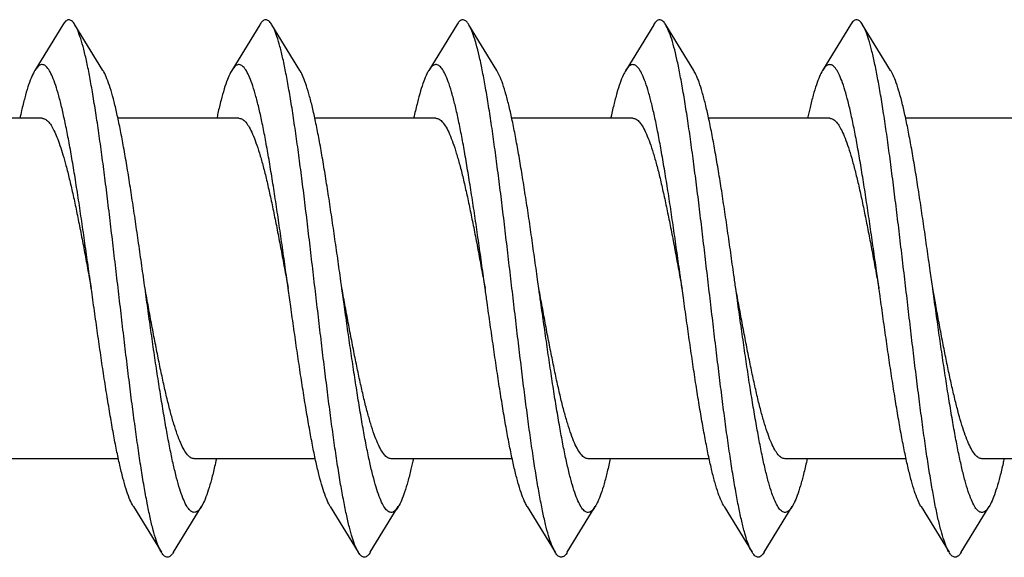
# Model space of a CAD drawing. Header units: millimetres. Extents: x 177 to 351, y 32 to 305.
# Tile 64 of 80: x 297.21 to 298.31, y 253.598 to 254.199. Entities that reach past the tile are written whole.
import ezdxf

# ---------------------------------------------------------------- set-up
doc = ezdxf.new("R2010")
doc.units = ezdxf.units.MM
doc.header["$LTSCALE"] = 30.734
doc.layers.get('0').update_dxf_attribs({"linetype": 'CONTINUOUS'})

msp = doc.modelspace()

# ---------------------------------------------------------------- linework, layer by layer
at = {"color": 7, "linetype": 'Continuous'}
for p, q in [((297.2581, 254.193), (297.2268, 254.142)), ((297.3028, 254.142), (297.2715, 254.193)), ((297.4781, 254.193), (297.4468, 254.142)), ((297.5228, 254.142), (297.4915, 254.193)), ((297.6981, 254.193), (297.6668, 254.142)), ((297.7428, 254.142), (297.7115, 254.193)), ((297.9181, 254.193), (297.8868, 254.142)), ((297.9628, 254.142), (297.9315, 254.193)), ((298.1381, 254.193), (298.1068, 254.142)), ((298.1828, 254.142), (298.1515, 254.193)), ((297.2348, 254.0885), (297.0996, 254.0885)), ((297.4548, 254.0885), (297.3196, 254.0885)), ((297.6748, 254.0885), (297.5396, 254.0885)), ((297.8948, 254.0885), (297.7596, 254.0885)), ((298.1148, 254.0885), (297.9796, 254.0885)), ((298.3348, 254.0885), (298.1996, 254.0885)), ((297.32, 253.7085), (297.1848, 253.7085)), ((297.54, 253.7085), (297.4048, 253.7085)), ((297.76, 253.7085), (297.6248, 253.7085)), ((297.98, 253.7085), (297.8448, 253.7085)), ((298.2, 253.7085), (298.0648, 253.7085)), ((298.42, 253.7085), (298.2848, 253.7085)), ((297.3368, 253.6551), (297.3681, 253.604)), ((297.3815, 253.604), (297.4128, 253.6551)), ((297.5568, 253.6551), (297.5881, 253.604)), ((297.6015, 253.604), (297.6328, 253.6551)), ((297.7768, 253.6551), (297.8081, 253.604)), ((297.8215, 253.604), (297.8528, 253.6551)), ((297.9968, 253.6551), (298.0281, 253.604)), ((298.0415, 253.604), (298.0728, 253.6551)), ((298.2168, 253.6551), (298.2481, 253.604)), ((298.2615, 253.604), (298.2928, 253.6551))]:
    msp.add_line(p, q, dxfattribs=at)
for points, knots in [([(297.2715, 254.193), (297.2714, 254.1931), (297.2704, 254.1948), (297.2686, 254.1973), (297.2644, 254.1991), (297.2606, 254.1968), (297.2589, 254.1944), (297.2581, 254.193)], [0, 0, 0, 0, 0.00055722, 0.00571205, 0.00927226, 0.01302251, 0.01794203, 0.01794203, 0.01794203, 0.01794203]), ([(297.2915, 254.1156), (297.2904, 254.1219), (297.2883, 254.1338), (297.285, 254.1505), (297.2816, 254.1649), (297.2783, 254.1768), (297.2751, 254.186), (297.2727, 254.191), (297.2715, 254.193)], [0, 0, 0, 0, 0.01919884, 0.03625454, 0.0510101, 0.06338119, 0.0732765, 0.08017102, 0.08017102, 0.08017102, 0.08017102]), ([(297.4915, 254.193), (297.4912, 254.1935), (297.49, 254.1954), (297.4877, 254.1981), (297.4833, 254.1989), (297.4802, 254.1962), (297.4787, 254.1941), (297.4781, 254.193)], [0, 0, 0, 0, 0.00198467, 0.00666205, 0.01006883, 0.01415383, 0.01794726, 0.01794726, 0.01794726, 0.01794726]), ([(297.5881, 253.604), (297.5868, 253.6061), (297.5843, 253.6113), (297.5811, 253.6207), (297.5778, 253.6327), (297.5745, 253.6472), (297.5712, 253.6639), (297.5678, 253.6829), (297.5645, 253.7038), (297.5611, 253.7266), (297.5578, 253.7509), (297.5544, 253.7766), (297.5511, 253.8034), (297.5477, 253.8311), (297.5444, 253.8595), (297.541, 253.8881), (297.5376, 253.9169), (297.5343, 253.9456), (297.5309, 253.9738), (297.5276, 254.0012), (297.5242, 254.0278), (297.5209, 254.0531), (297.5175, 254.077), (297.5142, 254.0993), (297.5108, 254.1197), (297.5075, 254.138), (297.5042, 254.1542), (297.5009, 254.1679), (297.4976, 254.1792), (297.4945, 254.1874), (297.4924, 254.1916), (297.4915, 254.193)], [0, 0, 0, 0, 0.0072633, 0.0172628, 0.0297379, 0.0445911, 0.0617428, 0.0810258, 0.1022919, 0.1253486, 0.149977, 0.1759846, 0.2030892, 0.2311044, 0.2597036, 0.2887039, 0.3177587, 0.3466829, 0.3751371, 0.402927, 0.4297471, 0.4553892, 0.4796036, 0.50217, 0.5229051, 0.5415972, 0.5581236, 0.5723125, 0.5841018, 0.5934066, 0.5983073, 0.5983073, 0.5983073, 0.5983073]), ([(297.7115, 254.193), (297.711, 254.1939), (297.7095, 254.196), (297.7067, 254.1987), (297.7023, 254.1984), (297.6998, 254.1956), (297.6985, 254.1937), (297.6981, 254.193)], [0, 0, 0, 0, 0.00328453, 0.00753262, 0.01091093, 0.01540437, 0.01794745, 0.01794745, 0.01794745, 0.01794745]), ([(297.8081, 253.604), (297.8078, 253.6044), (297.8063, 253.6071), (297.8036, 253.6133), (297.8003, 253.6233), (297.797, 253.6359), (297.7937, 253.651), (297.7904, 253.6683), (297.787, 253.6877), (297.7837, 253.7091), (297.7803, 253.7322), (297.777, 253.7569), (297.7736, 253.7829), (297.7703, 253.81), (297.7669, 253.8378), (297.7636, 253.8663), (297.7602, 253.895), (297.7568, 253.9238), (297.7535, 253.9523), (297.7501, 253.9804), (297.7468, 254.0077), (297.7434, 254.0339), (297.7401, 254.059), (297.7367, 254.0825), (297.7334, 254.1043), (297.73, 254.1242), (297.7267, 254.1421), (297.7234, 254.1577), (297.7201, 254.1709), (297.7168, 254.1815), (297.7139, 254.1887), (297.7121, 254.1921), (297.7115, 254.193)], [0, 0, 0, 0, 0.0012934, 0.0094255, 0.0200172, 0.0330677, 0.048483, 0.066152, 0.0859322, 0.1076321, 0.1310943, 0.1560592, 0.1823624, 0.2096946, 0.2378834, 0.2665929, 0.2956375, 0.3246815, 0.3535189, 0.3818416, 0.4094171, 0.435988, 0.4612983, 0.4851499, 0.5072858, 0.5275587, 0.5457399, 0.5617259, 0.5753459, 0.586548, 0.5952658, 0.5983105, 0.5983105, 0.5983105, 0.5983105]), ([(297.9315, 254.193), (297.9308, 254.1943), (297.9292, 254.1965), (297.9257, 254.199), (297.9213, 254.1977), (297.9194, 254.195), (297.9183, 254.1933), (297.9181, 254.193)], [0, 0, 0, 0, 0.00446084, 0.00834416, 0.01182215, 0.01677786, 0.01794552, 0.01794552, 0.01794552, 0.01794552]), ([(298.0281, 253.604), (298.0275, 253.6049), (298.0257, 253.6083), (298.0228, 253.6154), (298.0195, 253.6261), (298.0162, 253.6393), (298.0129, 253.6549), (298.0096, 253.6727), (298.0062, 253.6926), (298.0029, 253.7144), (297.9995, 253.738), (297.9962, 253.763), (297.9928, 253.7892), (297.9895, 253.8165), (297.9861, 253.8446), (297.9828, 253.8731), (297.9794, 253.9019), (297.976, 253.9306), (297.9727, 253.9591), (297.9693, 253.987), (297.966, 254.014), (297.9626, 254.04), (297.9593, 254.0647), (297.9559, 254.0879), (297.9526, 254.1092), (297.9492, 254.1287), (297.9459, 254.146), (297.9426, 254.161), (297.9393, 254.1736), (297.936, 254.1837), (297.9333, 254.1899), (297.9318, 254.1926), (297.9315, 254.193)], [0, 0, 0, 0, 0.0030122, 0.0117273, 0.0229129, 0.0365313, 0.0525032, 0.0706805, 0.0909447, 0.1130717, 0.1369227, 0.162217, 0.1887971, 0.2163489, 0.244691, 0.2735026, 0.3025705, 0.3315955, 0.3603252, 0.3885049, 0.4158494, 0.4421536, 0.4671237, 0.4905954, 0.5122951, 0.5320915, 0.5497574, 0.5651926, 0.5782417, 0.588852, 0.5969875, 0.5983105, 0.5983105, 0.5983105, 0.5983105]), ([(298.1515, 254.193), (298.1515, 254.1931), (298.1505, 254.1946), (298.1488, 254.1972), (298.1446, 254.1991), (298.1406, 254.1969), (298.1389, 254.1945), (298.1381, 254.193)], [0, 0, 0, 0, 0.00026484, 0.00551808, 0.00912064, 0.01281663, 0.01793961, 0.01793961, 0.01793961, 0.01793961]), ([(298.1581, 254.177), (298.1571, 254.1802), (298.1553, 254.1857), (298.1528, 254.1909), (298.1515, 254.193)], [0, 0, 0, 0, 0.0100154, 0.01731004, 0.01731004, 0.01731004, 0.01731004]), ([(298.2481, 253.604), (298.2472, 253.6054), (298.2451, 253.6096), (298.2421, 253.6178), (298.2388, 253.629), (298.2354, 253.6428), (298.2321, 253.6589), (298.2288, 253.6773), (298.2254, 253.6977), (298.2221, 253.7199), (298.2187, 253.7438), (298.2154, 253.7691), (298.212, 253.7957), (298.2087, 253.8232), (298.2053, 253.8513), (298.202, 253.88), (298.1986, 253.9088), (298.1952, 253.9375), (298.1919, 253.9658), (298.1885, 253.9935), (298.1852, 254.0203), (298.1818, 254.046), (298.1785, 254.0704), (298.1751, 254.0931), (298.1718, 254.1141), (298.1684, 254.133), (298.1651, 254.1498), (298.1618, 254.1643), (298.1594, 254.1731), (298.1581, 254.177)], [0, 0, 0, 0, 0.0048677, 0.0141672, 0.0259444, 0.0401261, 0.0566445, 0.0753249, 0.0960592, 0.118607, 0.1428298, 0.1684464, 0.1952842, 0.223048, 0.2515229, 0.2804283, 0.3094987, 0.3384904, 0.3670976, 0.3951144, 0.4222198, 0.4482382, 0.4728614, 0.4959366, 0.5171943, 0.5365004, 0.5536464, 0.5685212, 0.5809972, 0.5809972, 0.5809972, 0.5809972]), ([(297.2615, 254.0794), (297.2603, 254.0849), (297.2581, 254.0953), (297.2547, 254.1097), (297.2512, 254.122), (297.2477, 254.1321), (297.2443, 254.1398), (297.2409, 254.1451), (297.2372, 254.1485), (297.2327, 254.1486), (297.2293, 254.1458), (297.2276, 254.1433), (297.2268, 254.142)], [0, 0, 0, 0, 0.01685147, 0.03174604, 0.04454213, 0.05517128, 0.06357456, 0.06983721, 0.07424999, 0.07779143, 0.08209036, 0.08686689, 0.08686689, 0.08686689, 0.08686689]), ([(297.5098, 253.8985), (297.5096, 253.9002), (297.5081, 253.9103), (297.5056, 253.9287), (297.502, 253.9535), (297.4985, 253.9777), (297.495, 254.0011), (297.4915, 254.0235), (297.488, 254.0446), (297.4845, 254.0642), (297.481, 254.0822), (297.4775, 254.0982), (297.474, 254.1123), (297.4705, 254.1241), (297.4671, 254.1337), (297.4636, 254.141), (297.4602, 254.1459), (297.4564, 254.1488), (297.4519, 254.1482), (297.449, 254.1453), (297.4474, 254.143), (297.4468, 254.142)], [0, 0, 0, 0, 0.0051457, 0.0305874, 0.0556972, 0.0802809, 0.104029, 0.126774, 0.1482227, 0.1682298, 0.1865431, 0.2030395, 0.2175299, 0.2299229, 0.2401195, 0.2481056, 0.2539746, 0.2581154, 0.2616764, 0.2662708, 0.2700307, 0.2700307, 0.2700307, 0.2700307]), ([(297.7298, 253.8985), (297.7293, 253.9018), (297.7277, 253.9135), (297.7249, 253.9335), (297.7214, 253.9582), (297.7179, 253.9823), (297.7143, 254.0055), (297.7108, 254.0277), (297.7073, 254.0485), (297.7038, 254.0678), (297.7003, 254.0854), (297.6968, 254.1011), (297.6933, 254.1147), (297.6898, 254.1262), (297.6864, 254.1353), (297.6829, 254.1421), (297.6796, 254.1467), (297.6755, 254.149), (297.6712, 254.1477), (297.6686, 254.1448), (297.6672, 254.1427), (297.6668, 254.142)], [0, 0, 0, 0, 0.0100558, 0.0354386, 0.0604798, 0.0849138, 0.1084931, 0.1310044, 0.1521912, 0.1718899, 0.1898619, 0.2059885, 0.2200775, 0.2320585, 0.2418235, 0.2493943, 0.2548817, 0.2587936, 0.2624388, 0.2673614, 0.2700297, 0.2700297, 0.2700297, 0.2700297]), ([(297.9498, 253.8985), (297.9491, 253.9034), (297.9472, 253.9167), (297.9442, 253.9383), (297.9407, 253.9629), (297.9372, 253.9868), (297.9337, 254.0099), (297.9301, 254.0318), (297.9266, 254.0524), (297.9231, 254.0713), (297.9196, 254.0886), (297.9161, 254.1039), (297.9126, 254.1171), (297.9092, 254.1281), (297.9057, 254.1368), (297.9023, 254.1432), (297.8989, 254.1473), (297.8946, 254.149), (297.8905, 254.1471), (297.8883, 254.1443), (297.887, 254.1424), (297.8868, 254.142)], [0, 0, 0, 0, 0.0149598, 0.0402828, 0.0652398, 0.089512, 0.1129185, 0.1351784, 0.1561066, 0.17548, 0.1931153, 0.2088584, 0.2225503, 0.2341101, 0.243449, 0.2506043, 0.2557295, 0.2594603, 0.2632519, 0.2685266, 0.2700281, 0.2700281, 0.2700281, 0.2700281]), ([(298.1281, 254.1306), (298.1271, 254.1334), (298.1251, 254.1382), (298.1216, 254.1441), (298.1181, 254.1479), (298.1138, 254.1489), (298.1098, 254.1464), (298.1078, 254.1437), (298.1068, 254.142), (298.1068, 254.142)], [0, 0, 0, 0, 0.00891863, 0.01566068, 0.02044774, 0.02405316, 0.02804814, 0.03369168, 0.03395016, 0.03395016, 0.03395016, 0.03395016]), ([(297.2268, 254.142), (297.2265, 254.1416), (297.2249, 254.1388), (297.2221, 254.1327), (297.2187, 254.1229), (297.2152, 254.1108), (297.2123, 254.099), (297.2106, 254.0914), (297.21, 254.0885)], [0, 0, 0, 0, 0.00133458, 0.00956894, 0.02002736, 0.03265981, 0.04739633, 0.05620249, 0.05620249, 0.05620249, 0.05620249]), ([(297.3215, 254.0794), (297.3203, 254.0849), (297.3181, 254.0953), (297.3147, 254.1097), (297.3112, 254.122), (297.3077, 254.1321), (297.3049, 254.1385), (297.3032, 254.1414), (297.3028, 254.142)], [0, 0, 0, 0, 0.01685147, 0.03174604, 0.04454213, 0.05517128, 0.06357456, 0.06546582, 0.06546582, 0.06546582, 0.06546582]), ([(297.4468, 254.142), (297.4463, 254.1412), (297.4444, 254.1379), (297.4415, 254.131), (297.438, 254.1207), (297.4345, 254.1082), (297.4319, 254.0972), (297.4304, 254.0904), (297.43, 254.0885)], [0, 0, 0, 0, 0.00275039, 0.01140756, 0.02229354, 0.03533146, 0.05046568, 0.05620184, 0.05620184, 0.05620184, 0.05620184]), ([(297.5698, 253.8985), (297.5696, 253.9002), (297.5681, 253.9103), (297.5656, 253.9287), (297.562, 253.9535), (297.5585, 253.9777), (297.555, 254.0011), (297.5515, 254.0235), (297.548, 254.0446), (297.5445, 254.0642), (297.541, 254.0822), (297.5375, 254.0982), (297.534, 254.1123), (297.5305, 254.1241), (297.5271, 254.1337), (297.5244, 254.1394), (297.5229, 254.1418), (297.5228, 254.142)], [0, 0, 0, 0, 0.0051457, 0.0305874, 0.0556972, 0.0802809, 0.104029, 0.126774, 0.1482227, 0.1682298, 0.1865431, 0.2030395, 0.2175299, 0.2299229, 0.2401195, 0.2481056, 0.2486274, 0.2486274, 0.2486274, 0.2486274]), ([(297.6668, 254.142), (297.666, 254.1408), (297.6639, 254.1368), (297.6608, 254.1292), (297.6574, 254.1185), (297.6539, 254.1055), (297.6515, 254.0953), (297.6502, 254.0894), (297.65, 254.0885)], [0, 0, 0, 0, 0.00424317, 0.01332988, 0.02463595, 0.03808368, 0.05360314, 0.05620171, 0.05620171, 0.05620171, 0.05620171]), ([(297.7898, 253.8985), (297.7893, 253.9018), (297.7877, 253.9135), (297.7849, 253.9335), (297.7814, 253.9582), (297.7779, 253.9823), (297.7743, 254.0055), (297.7708, 254.0277), (297.7673, 254.0485), (297.7638, 254.0678), (297.7603, 254.0854), (297.7568, 254.1011), (297.7533, 254.1147), (297.7498, 254.1262), (297.7465, 254.1351), (297.744, 254.14), (297.7428, 254.142)], [0, 0, 0, 0, 0.0100558, 0.0354386, 0.0604798, 0.0849138, 0.1084931, 0.1310044, 0.1521912, 0.1718899, 0.1898619, 0.2059885, 0.2200775, 0.2320585, 0.2418235, 0.2486277, 0.2486277, 0.2486277, 0.2486277]), ([(297.8868, 254.142), (297.8858, 254.1403), (297.8834, 254.1358), (297.8802, 254.1273), (297.8767, 254.1162), (297.8733, 254.103), (297.8711, 254.0935), (297.87, 254.0885)], [0, 0, 0, 0, 0.00581437, 0.0153346, 0.02705228, 0.04091381, 0.05620244, 0.05620244, 0.05620244, 0.05620244]), ([(298.0098, 253.8985), (298.0091, 253.9034), (298.0072, 253.9167), (298.0042, 253.9383), (298.0007, 253.9629), (297.9972, 253.9868), (297.9937, 254.0099), (297.9901, 254.0318), (297.9866, 254.0524), (297.9831, 254.0713), (297.9796, 254.0886), (297.9761, 254.1039), (297.9726, 254.1171), (297.9692, 254.1281), (297.966, 254.1362), (297.9637, 254.1405), (297.9628, 254.142)], [0, 0, 0, 0, 0.0149598, 0.0402828, 0.0652398, 0.089512, 0.1129185, 0.1351784, 0.1561066, 0.17548, 0.1931153, 0.2088584, 0.2225503, 0.2341101, 0.243449, 0.2486289, 0.2486289, 0.2486289, 0.2486289]), ([(298.1068, 254.142), (298.1055, 254.1398), (298.1029, 254.1346), (298.0995, 254.1254), (298.096, 254.1137), (298.0928, 254.1012), (298.0909, 254.0925), (298.09, 254.0885)], [0, 0, 0, 0, 0.00746979, 0.01741979, 0.02954948, 0.04381865, 0.05619915, 0.05619915, 0.05619915, 0.05619915]), ([(298.1881, 254.1306), (298.1871, 254.1334), (298.1855, 254.1373), (298.1835, 254.1409), (298.1828, 254.142)], [0, 0, 0, 0, 0.00891863, 0.01255363, 0.01255363, 0.01255363, 0.01255363]), ([(298.1698, 253.8985), (298.1689, 253.9051), (298.1668, 253.92), (298.1635, 253.9431), (298.16, 253.9675), (298.1565, 253.9913), (298.153, 254.0142), (298.1495, 254.0359), (298.146, 254.0561), (298.1425, 254.0748), (298.139, 254.0917), (298.1355, 254.1066), (298.132, 254.1194), (298.1294, 254.1271), (298.1281, 254.1306)], [0, 0, 0, 0, 0.0198517, 0.0451207, 0.069971, 0.094087, 0.1172998, 0.1393088, 0.1599639, 0.1790047, 0.196299, 0.2116477, 0.2249451, 0.2360758, 0.2360758, 0.2360758, 0.2360758]), ([(298.2298, 253.8985), (298.2289, 253.9051), (298.2268, 253.92), (298.2235, 253.9431), (298.22, 253.9675), (298.2165, 253.9913), (298.213, 254.0142), (298.2095, 254.0359), (298.206, 254.0561), (298.2025, 254.0748), (298.199, 254.0917), (298.1955, 254.1066), (298.192, 254.1194), (298.1894, 254.1271), (298.1881, 254.1306)], [0, 0, 0, 0, 0.0198517, 0.0451207, 0.069971, 0.094087, 0.1172998, 0.1393088, 0.1599639, 0.1790047, 0.196299, 0.2116477, 0.2249451, 0.2360758, 0.2360758, 0.2360758, 0.2360758]), ([(297.3681, 253.604), (297.3672, 253.6055), (297.365, 253.6099), (297.3619, 253.6182), (297.3586, 253.6296), (297.3553, 253.6435), (297.352, 253.6597), (297.3486, 253.6782), (297.3453, 253.6986), (297.3419, 253.721), (297.3386, 253.7449), (297.3352, 253.7703), (297.3319, 253.7969), (297.3285, 253.8244), (297.3252, 253.8527), (297.3218, 253.8813), (297.3184, 253.9101), (297.3151, 253.9388), (297.3117, 253.9671), (297.3084, 253.9948), (297.305, 254.0215), (297.3017, 254.0472), (297.2983, 254.0715), (297.295, 254.0941), (297.2926, 254.1087), (297.2915, 254.1156)], [0, 0, 0, 0, 0.0052443, 0.0146539, 0.0265471, 0.0408358, 0.0574585, 0.076238, 0.0970571, 0.1196938, 0.1439766, 0.16967, 0.1965392, 0.2243607, 0.2528413, 0.2817765, 0.3108337, 0.3398239, 0.3684014, 0.3963858, 0.4234457, 0.4494028, 0.4739653, 0.4969536, 0.5181362, 0.5181362, 0.5181362, 0.5181362]), ([(297.2348, 254.0885), (297.2359, 254.0885), (297.2385, 254.0878), (297.2419, 254.0849), (297.2452, 254.0805), (297.2484, 254.0745), (297.2517, 254.067), (297.255, 254.0579), (297.2583, 254.0475), (297.2604, 254.04), (297.2615, 254.036)], [0, 0, 0, 0, 0.00344251, 0.00765326, 0.01306484, 0.01985356, 0.02807125, 0.03770749, 0.04871182, 0.0610124, 0.0610124, 0.0610124, 0.0610124]), ([(297.2898, 253.8985), (297.2886, 253.907), (297.2863, 253.9238), (297.2827, 253.9488), (297.2792, 253.9731), (297.2757, 253.9967), (297.2722, 254.0193), (297.2687, 254.0407), (297.2652, 254.0606), (297.2627, 254.0733), (297.2615, 254.0794)], [0, 0, 0, 0, 0.0257148, 0.0508979, 0.0756094, 0.0995321, 0.1224905, 0.1442062, 0.1645038, 0.1831631, 0.1831631, 0.1831631, 0.1831631]), ([(297.3498, 253.8985), (297.3486, 253.907), (297.3463, 253.9238), (297.3427, 253.9488), (297.3392, 253.9731), (297.3357, 253.9967), (297.3322, 254.0193), (297.3287, 254.0407), (297.3252, 254.0606), (297.3227, 254.0733), (297.3215, 254.0794)], [0, 0, 0, 0, 0.0257148, 0.0508979, 0.0756094, 0.0995321, 0.1224905, 0.1442062, 0.1645038, 0.1831631, 0.1831631, 0.1831631, 0.1831631]), ([(297.4548, 254.0885), (297.4561, 254.0885), (297.4591, 254.0875), (297.4629, 254.0838), (297.4666, 254.0781), (297.4703, 254.0704), (297.4741, 254.0608), (297.4778, 254.0492), (297.4816, 254.036), (297.4853, 254.0211), (297.4891, 254.0047), (297.4928, 253.9872), (297.4966, 253.9686), (297.5004, 253.9492), (297.5041, 253.9291), (297.5073, 253.9122), (297.5092, 253.9019), (297.5098, 253.8985)], [0, 0, 0, 0, 0.0039531, 0.0090004, 0.0156834, 0.0241951, 0.0345467, 0.046707, 0.0605464, 0.0759651, 0.0927648, 0.1108074, 0.1298462, 0.1497226, 0.1701533, 0.1909693, 0.2014219, 0.2014219, 0.2014219, 0.2014219]), ([(297.6748, 254.0885), (297.6761, 254.0885), (297.6791, 254.0875), (297.6829, 254.0838), (297.6866, 254.0781), (297.6903, 254.0704), (297.6941, 254.0608), (297.6978, 254.0492), (297.7016, 254.036), (297.7053, 254.0211), (297.7091, 254.0047), (297.7128, 253.9872), (297.7166, 253.9686), (297.7204, 253.9492), (297.7241, 253.9291), (297.7273, 253.9122), (297.7292, 253.9019), (297.7298, 253.8985)], [0, 0, 0, 0, 0.0039531, 0.0090005, 0.0156835, 0.0241955, 0.034547, 0.0467077, 0.0605471, 0.0759665, 0.092766, 0.1108097, 0.1298478, 0.1497225, 0.1701529, 0.1909682, 0.2014219, 0.2014219, 0.2014219, 0.2014219]), ([(297.8948, 254.0885), (297.8961, 254.0885), (297.8991, 254.0875), (297.9029, 254.0838), (297.9066, 254.0781), (297.9103, 254.0704), (297.9141, 254.0608), (297.9178, 254.0492), (297.9216, 254.036), (297.9253, 254.0211), (297.9291, 254.0047), (297.9328, 253.9872), (297.9366, 253.9686), (297.9404, 253.9492), (297.9441, 253.9291), (297.9473, 253.9122), (297.9492, 253.9019), (297.9498, 253.8985)], [0, 0, 0, 0, 0.0039529, 0.0089995, 0.0156825, 0.024192, 0.0345444, 0.0467024, 0.0605431, 0.0759609, 0.0927621, 0.1108066, 0.1298458, 0.1497232, 0.1701539, 0.1909696, 0.2014219, 0.2014219, 0.2014219, 0.2014219]), ([(298.1148, 254.0885), (298.1159, 254.0885), (298.1185, 254.0878), (298.1219, 254.0849), (298.1252, 254.0805), (298.1271, 254.0769), (298.1281, 254.0749)], [0, 0, 0, 0, 0.00344287, 0.00765357, 0.0130644, 0.01985339, 0.01985339, 0.01985339, 0.01985339]), ([(298.1281, 254.0749), (298.1295, 254.0721), (298.1322, 254.0659), (298.1358, 254.0555), (298.1395, 254.0434), (298.1432, 254.0297), (298.1469, 254.0145), (298.1506, 253.9979), (298.1542, 253.9803), (298.1579, 253.9617), (298.1616, 253.9425), (298.1653, 253.9227), (298.1681, 253.908), (298.1695, 253.8999), (298.1698, 253.8985)], [0, 0, 0, 0, 0.0092559, 0.0202746, 0.0329683, 0.0472507, 0.0629494, 0.0799505, 0.09802, 0.1170289, 0.1367068, 0.156901, 0.1773417, 0.1815875, 0.1815875, 0.1815875, 0.1815875]), ([(297.2615, 254.036), (297.2628, 254.031), (297.2654, 254.0206), (297.2692, 254.0043), (297.2729, 253.9867), (297.2767, 253.9681), (297.2805, 253.9487), (297.2842, 253.9287), (297.2873, 253.9119), (297.2892, 253.9018), (297.2898, 253.8985)], [0, 0, 0, 0, 0.0154324, 0.0322571, 0.0502949, 0.0693471, 0.0891973, 0.1096304, 0.1304044, 0.1404295, 0.1404295, 0.1404295, 0.1404295]), ([(297.3368, 253.6551), (297.3364, 253.6556), (297.3347, 253.6587), (297.3318, 253.6651), (297.3284, 253.6752), (297.3249, 253.6875), (297.3214, 253.702), (297.3179, 253.7185), (297.3144, 253.7368), (297.3109, 253.7567), (297.3074, 253.7781), (297.3038, 253.8008), (297.3003, 253.8244), (297.2968, 253.8487), (297.2933, 253.8735), (297.291, 253.8902), (297.2898, 253.8985)], [0, 0, 0, 0, 0.0020271, 0.0104847, 0.0211428, 0.0339935, 0.0489149, 0.0658103, 0.0845005, 0.1048223, 0.1265775, 0.1495364, 0.1735039, 0.1981947, 0.223422, 0.248629, 0.248629, 0.248629, 0.248629]), ([(297.4048, 253.7085), (297.4035, 253.7085), (297.4005, 253.7095), (297.3967, 253.7132), (297.393, 253.7189), (297.3893, 253.7265), (297.3856, 253.7362), (297.3818, 253.7477), (297.3781, 253.7609), (297.3743, 253.7758), (297.3706, 253.7921), (297.3668, 253.8096), (297.3631, 253.8282), (297.3593, 253.8475), (297.3555, 253.8675), (297.3524, 253.8846), (297.3505, 253.8949), (297.3498, 253.8985)], [0, 0, 0, 0, 0.0039474, 0.0089838, 0.0156532, 0.0241414, 0.0344714, 0.0465965, 0.0604087, 0.0757832, 0.092554, 0.1105459, 0.1295578, 0.1493791, 0.1697898, 0.1905548, 0.2014221, 0.2014221, 0.2014221, 0.2014221]), ([(297.4128, 253.6551), (297.412, 253.6537), (297.4102, 253.6512), (297.4068, 253.6484), (297.4023, 253.6486), (297.3987, 253.652), (297.3953, 253.6573), (297.3918, 253.6651), (297.3884, 253.6752), (297.3849, 253.6875), (297.3814, 253.702), (297.3779, 253.7185), (297.3744, 253.7368), (297.3709, 253.7567), (297.3674, 253.7781), (297.3638, 253.8008), (297.3603, 253.8244), (297.3568, 253.8487), (297.3533, 253.8735), (297.351, 253.8902), (297.3498, 253.8985)], [0, 0, 0, 0, 0.0048709, 0.0091482, 0.012686, 0.017135, 0.0234279, 0.0318855, 0.0425436, 0.0553942, 0.0703157, 0.0872111, 0.1059013, 0.1262231, 0.1479783, 0.1709372, 0.1949047, 0.2195955, 0.2448228, 0.2700298, 0.2700298, 0.2700298, 0.2700298]), ([(297.5568, 253.6551), (297.5562, 253.656), (297.5542, 253.6597), (297.5512, 253.6669), (297.5477, 253.6774), (297.5442, 253.6902), (297.5407, 253.705), (297.5372, 253.7219), (297.5337, 253.7405), (297.5302, 253.7607), (297.5267, 253.7824), (297.5232, 253.8052), (297.5196, 253.829), (297.5161, 253.8535), (297.5128, 253.8767), (297.5107, 253.8918), (297.5098, 253.8985)], [0, 0, 0, 0, 0.0034828, 0.0123649, 0.0234465, 0.0367086, 0.0520135, 0.0692751, 0.0882821, 0.1089071, 0.1308962, 0.1540812, 0.1781936, 0.2030189, 0.2283007, 0.2486295, 0.2486295, 0.2486295, 0.2486295]), ([(297.6248, 253.7085), (297.6235, 253.7085), (297.6205, 253.7095), (297.6167, 253.7132), (297.613, 253.7189), (297.6093, 253.7266), (297.6055, 253.7362), (297.6018, 253.7478), (297.598, 253.7611), (297.5943, 253.7759), (297.5905, 253.7923), (297.5868, 253.8098), (297.583, 253.8284), (297.5792, 253.8479), (297.5755, 253.8679), (297.5723, 253.8848), (297.5704, 253.8951), (297.5698, 253.8985)], [0, 0, 0, 0, 0.0039531, 0.0090004, 0.0156834, 0.0241951, 0.0345467, 0.0467069, 0.0605464, 0.0759651, 0.0927649, 0.1108086, 0.1298474, 0.1497247, 0.1701553, 0.1909717, 0.2014219, 0.2014219, 0.2014219, 0.2014219]), ([(297.6328, 253.6551), (297.6328, 253.655), (297.6318, 253.6534), (297.6299, 253.6507), (297.6259, 253.6481), (297.6215, 253.649), (297.618, 253.6528), (297.6146, 253.6587), (297.6112, 253.6669), (297.6077, 253.6774), (297.6042, 253.6902), (297.6007, 253.705), (297.5972, 253.7219), (297.5937, 253.7405), (297.5902, 253.7607), (297.5867, 253.7824), (297.5832, 253.8052), (297.5796, 253.829), (297.5761, 253.8535), (297.5728, 253.8767), (297.5707, 253.8918), (297.5698, 253.8985)], [0, 0, 0, 0, 0.0001314, 0.00581, 0.0098307, 0.0134245, 0.0181829, 0.0248791, 0.0337613, 0.0448428, 0.058105, 0.0734098, 0.0906714, 0.1096785, 0.1303034, 0.1522926, 0.1754776, 0.19959, 0.2244152, 0.249697, 0.2700258, 0.2700258, 0.2700258, 0.2700258]), ([(297.7768, 253.6551), (297.7759, 253.6565), (297.7737, 253.6607), (297.7705, 253.6687), (297.767, 253.6797), (297.7635, 253.6929), (297.76, 253.7081), (297.7565, 253.7253), (297.753, 253.7443), (297.7495, 253.7648), (297.746, 253.7867), (297.7425, 253.8097), (297.739, 253.8337), (297.7355, 253.8583), (297.7324, 253.8799), (297.7305, 253.8934), (297.7298, 253.8985)], [0, 0, 0, 0, 0.0050198, 0.0143223, 0.0258321, 0.0394949, 0.0551875, 0.0728005, 0.0921291, 0.1130392, 0.1352663, 0.1586584, 0.1829129, 0.2078591, 0.2331809, 0.248629, 0.248629, 0.248629, 0.248629]), ([(297.8448, 253.7085), (297.8435, 253.7085), (297.8405, 253.7095), (297.8367, 253.7132), (297.833, 253.7189), (297.8293, 253.7266), (297.8255, 253.7362), (297.8218, 253.7478), (297.818, 253.7611), (297.8143, 253.7759), (297.8105, 253.7923), (297.8068, 253.8098), (297.803, 253.8284), (297.7992, 253.8479), (297.7955, 253.8679), (297.7923, 253.8848), (297.7904, 253.8951), (297.7898, 253.8985)], [0, 0, 0, 0, 0.0039531, 0.0090001, 0.015683, 0.0241936, 0.0345452, 0.0467028, 0.0605433, 0.0759607, 0.092762, 0.1108069, 0.1298463, 0.1497249, 0.1701558, 0.1909727, 0.2014219, 0.2014219, 0.2014219, 0.2014219]), ([(297.8528, 253.6551), (297.8526, 253.6547), (297.8514, 253.6528), (297.8492, 253.65), (297.8451, 253.648), (297.8408, 253.6496), (297.8374, 253.6538), (297.8339, 253.6601), (297.8305, 253.6687), (297.827, 253.6797), (297.8235, 253.6929), (297.82, 253.7081), (297.8165, 253.7253), (297.813, 253.7443), (297.8095, 253.7648), (297.806, 253.7867), (297.8025, 253.8097), (297.799, 253.8337), (297.7955, 253.8583), (297.7924, 253.8799), (297.7905, 253.8934), (297.7898, 253.8985)], [0, 0, 0, 0, 0.0013799, 0.0066912, 0.0105011, 0.0142159, 0.019308, 0.0264187, 0.0357212, 0.047231, 0.0608938, 0.0765864, 0.0941994, 0.113528, 0.1344382, 0.1566652, 0.1800574, 0.2043118, 0.229258, 0.2545798, 0.2700279, 0.2700279, 0.2700279, 0.2700279]), ([(297.9968, 253.6551), (297.9956, 253.6569), (297.9932, 253.6618), (297.9898, 253.6707), (297.9863, 253.6821), (297.9829, 253.6956), (297.9794, 253.7113), (297.9759, 253.7288), (297.9724, 253.7481), (297.9688, 253.7689), (297.9653, 253.7911), (297.9618, 253.8143), (297.9583, 253.8384), (297.9548, 253.863), (297.9519, 253.8832), (297.9503, 253.895), (297.9498, 253.8985)], [0, 0, 0, 0, 0.0066377, 0.0163603, 0.0282975, 0.042351, 0.0584335, 0.076382, 0.096037, 0.1172136, 0.1396839, 0.1632624, 0.1876647, 0.2127096, 0.2380765, 0.2486279, 0.2486279, 0.2486279, 0.2486279]), ([(298.0648, 253.7085), (298.0635, 253.7085), (298.0605, 253.7095), (298.0567, 253.7132), (298.053, 253.7189), (298.0493, 253.7266), (298.0455, 253.7362), (298.0418, 253.7478), (298.038, 253.7611), (298.0343, 253.7759), (298.0305, 253.7923), (298.0268, 253.8098), (298.023, 253.8284), (298.0192, 253.8479), (298.0155, 253.8679), (298.0123, 253.8848), (298.0104, 253.8951), (298.0098, 253.8985)], [0, 0, 0, 0, 0.003953, 0.0089997, 0.0156824, 0.0241912, 0.0345435, 0.0466998, 0.0605413, 0.0759578, 0.0927601, 0.1108044, 0.1298444, 0.149723, 0.170154, 0.1909714, 0.2014219, 0.2014219, 0.2014219, 0.2014219]), ([(298.0728, 253.6551), (298.0724, 253.6543), (298.071, 253.6523), (298.0685, 253.6494), (298.0642, 253.648), (298.0601, 253.6503), (298.0567, 253.6548), (298.0533, 253.6615), (298.0498, 253.6707), (298.0463, 253.6821), (298.0429, 253.6956), (298.0394, 253.7113), (298.0359, 253.7288), (298.0324, 253.7481), (298.0288, 253.7689), (298.0253, 253.7911), (298.0218, 253.8143), (298.0183, 253.8384), (298.0148, 253.863), (298.0119, 253.8832), (298.0103, 253.895), (298.0098, 253.8985)], [0, 0, 0, 0, 0.0025536, 0.007513, 0.0111683, 0.015061, 0.02051, 0.0280395, 0.0377621, 0.0496992, 0.0637528, 0.0798353, 0.0977838, 0.1174388, 0.1386154, 0.1610857, 0.1846642, 0.2090664, 0.2341114, 0.2594783, 0.2700296, 0.2700296, 0.2700296, 0.2700296]), ([(298.2168, 253.6551), (298.2167, 253.6552), (298.2153, 253.6575), (298.2126, 253.6631), (298.2092, 253.6727), (298.2057, 253.6845), (298.2022, 253.6985), (298.1987, 253.7145), (298.1952, 253.7324), (298.1917, 253.752), (298.1882, 253.7731), (298.1847, 253.7954), (298.1811, 253.8188), (298.1776, 253.8431), (298.1741, 253.8678), (298.1715, 253.8864), (298.1701, 253.8966), (298.1698, 253.8985)], [0, 0, 0, 0, 0.0003874, 0.0083364, 0.0184845, 0.0308407, 0.0452872, 0.0617487, 0.0800278, 0.1000023, 0.1214303, 0.1441449, 0.1678885, 0.1924441, 0.2175652, 0.2429832, 0.2486272, 0.2486272, 0.2486272, 0.2486272]), ([(298.2848, 253.7085), (298.2835, 253.7085), (298.2806, 253.7095), (298.2769, 253.713), (298.2732, 253.7185), (298.2696, 253.7259), (298.2659, 253.7352), (298.2623, 253.7463), (298.2586, 253.7591), (298.2549, 253.7735), (298.2512, 253.7892), (298.2475, 253.8062), (298.2438, 253.8243), (298.2401, 253.8432), (298.2364, 253.8627), (298.233, 253.8812), (298.2308, 253.8932), (298.2298, 253.8985)], [0, 0, 0, 0, 0.0038683, 0.0087739, 0.0152368, 0.0234542, 0.0334372, 0.0451701, 0.0585246, 0.0734226, 0.0896675, 0.1071451, 0.1256183, 0.1449343, 0.1648533, 0.1851704, 0.2014254, 0.2014254, 0.2014254, 0.2014254]), ([(298.2928, 253.6551), (298.2922, 253.654), (298.2906, 253.6518), (298.2877, 253.6488), (298.2833, 253.6482), (298.2794, 253.651), (298.2761, 253.6559), (298.2726, 253.6631), (298.2692, 253.6727), (298.2657, 253.6845), (298.2622, 253.6985), (298.2587, 253.7145), (298.2552, 253.7324), (298.2517, 253.752), (298.2482, 253.7731), (298.2447, 253.7954), (298.2411, 253.8188), (298.2376, 253.8431), (298.2341, 253.8678), (298.2315, 253.8864), (298.2301, 253.8966), (298.2298, 253.8985)], [0, 0, 0, 0, 0.0036526, 0.0082816, 0.0118456, 0.0159646, 0.0217908, 0.0297398, 0.039888, 0.0522441, 0.0666906, 0.0831522, 0.1014313, 0.1214058, 0.1428337, 0.1655483, 0.1892919, 0.2138476, 0.2389687, 0.2643866, 0.2700307, 0.2700307, 0.2700307, 0.2700307]), ([(297.4296, 253.7085), (297.4289, 253.7055), (297.4272, 253.6978), (297.4243, 253.686), (297.4208, 253.6739), (297.4174, 253.6641), (297.4146, 253.6581), (297.413, 253.6554), (297.4128, 253.6551)], [0, 0, 0, 0, 0.00910635, 0.02380327, 0.0363998, 0.04680825, 0.05500869, 0.05620196, 0.05620196, 0.05620196, 0.05620196]), ([(297.6496, 253.7085), (297.6487, 253.7046), (297.6468, 253.696), (297.6437, 253.6835), (297.6402, 253.6719), (297.6367, 253.6625), (297.6342, 253.6572), (297.6328, 253.6551)], [0, 0, 0, 0, 0.01208453, 0.0263938, 0.03856681, 0.04855726, 0.05619892, 0.05619892, 0.05619892, 0.05619892]), ([(297.8696, 253.7085), (297.8685, 253.7036), (297.8664, 253.6942), (297.863, 253.6811), (297.8595, 253.6699), (297.8562, 253.6614), (297.8539, 253.6568), (297.8528, 253.6551)], [0, 0, 0, 0, 0.01499715, 0.02890651, 0.04066034, 0.05022628, 0.05620196, 0.05620196, 0.05620196, 0.05620196]), ([(298.0896, 253.7085), (298.0894, 253.7078), (298.0881, 253.702), (298.0858, 253.6918), (298.0823, 253.6788), (298.0788, 253.668), (298.0757, 253.6603), (298.0736, 253.6563), (298.0728, 253.6551)], [0, 0, 0, 0, 0.0022859, 0.01783467, 0.03133307, 0.04267225, 0.05180861, 0.05620179, 0.05620179, 0.05620179, 0.05620179]), ([(298.3096, 253.7085), (298.3092, 253.7067), (298.3077, 253.7), (298.3051, 253.6891), (298.3016, 253.6765), (298.2982, 253.6662), (298.2952, 253.6592), (298.2933, 253.6559), (298.2928, 253.6551)], [0, 0, 0, 0, 0.00542423, 0.02059687, 0.03367819, 0.04460362, 0.05330734, 0.05620168, 0.05620168, 0.05620168, 0.05620168]), ([(297.3815, 253.604), (297.3808, 253.6029), (297.3793, 253.6007), (297.3761, 253.5981), (297.3717, 253.599), (297.3696, 253.6017), (297.3684, 253.6035), (297.3681, 253.604)], [0, 0, 0, 0, 0.00400173, 0.00802221, 0.01144694, 0.01620648, 0.01794699, 0.01794699, 0.01794699, 0.01794699]), ([(297.6015, 253.604), (297.6007, 253.6026), (297.599, 253.6002), (297.595, 253.5979), (297.5908, 253.5998), (297.5891, 253.6024), (297.5881, 253.6039), (297.5881, 253.604)], [0, 0, 0, 0, 0.00510629, 0.00880674, 0.01240609, 0.01764967, 0.01793982, 0.01793982, 0.01793982, 0.01793982]), ([(297.8215, 253.604), (297.8213, 253.6037), (297.8202, 253.602), (297.8183, 253.5994), (297.8139, 253.598), (297.8104, 253.6005), (297.8088, 253.6027), (297.8081, 253.604)], [0, 0, 0, 0, 0.00114444, 0.00610876, 0.00958798, 0.01346798, 0.01794543, 0.01794543, 0.01794543, 0.01794543]), ([(298.0415, 253.604), (298.0411, 253.6033), (298.0398, 253.6014), (298.0373, 253.5987), (298.0329, 253.5983), (298.0301, 253.6011), (298.0286, 253.6031), (298.0281, 253.604)], [0, 0, 0, 0, 0.00252044, 0.0070235, 0.0103998, 0.01464474, 0.01794748, 0.01794748, 0.01794748, 0.01794748]), ([(298.2615, 253.604), (298.2609, 253.6029), (298.2594, 253.6008), (298.2563, 253.5982), (298.2519, 253.5989), (298.2496, 253.6016), (298.2484, 253.6035), (298.2481, 253.604)], [0, 0, 0, 0, 0.00377177, 0.00786636, 0.01126897, 0.01594237, 0.01794728, 0.01794728, 0.01794728, 0.01794728])]:
    msp.add_open_spline(points, degree=3, knots=knots, dxfattribs=at)

doc.saveas('drawing.dxf')
